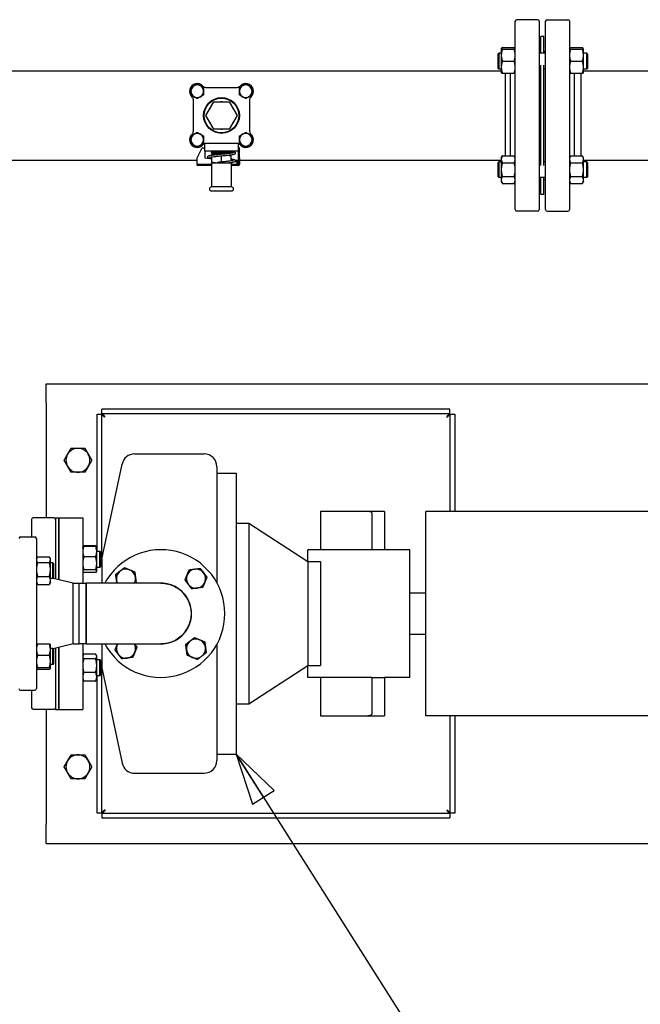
# Paper-space layout 'SHEET_1' of a CAD drawing. Header units: inches. Extents: x 4 to 540, y 12 to 340.
# Tile 84 of 116: x 276 to 300, y 225 to 263. Entities that reach past the tile are written whole.
import ezdxf

# ---------------------------------------------------------------- set-up
doc = ezdxf.new("R2010")
doc.units = ezdxf.units.IN
doc.header["$LTSCALE"] = 16
doc.header["$MEASUREMENT"] = 0
doc.layers.get('0').update_dxf_attribs({"lineweight": 25})
doc.layers.add('DIMEN', color=7, linetype='Continuous', lineweight=25)
doc.styles.get("Standard").update_dxf_attribs({"font": 'arial.ttf'})
doc.dimstyles.new('DEFAULT-ANSI$7', dxfattribs={"dimscale": 16, "dimtxt": 0.125, "dimasz": 0.125, "dimexe": 0.125, "dimexo": 0.0625, "dimgap": 0.031496, "dimtad": 0, "dimtih": 1, "dimtoh": 1, "dimrnd": 1e-08, "dimzin": 4, "dimdsep": 46, "dimtxsty": 'Standard', "dimblk": 'Filled-1', "dimcen": 0.09, "dimdle": 0.393701, "dimclrd": 256, "dimclre": 256, "dimclrt": 256, "dimadec": 0, "dimazin": 1, "dimtfac": 1.504, "dimtofl": 0, "dimtmove": 0, "dimatfit": 3, "dimldrblk": 'Filled-1', "dimfxl": 1, "dimtolj": 1, "dimtzin": 4, "dimlwd": 25, "dimlwe": 25, "dimarcsym": 0})

# ---------------------------------------------------------------- blocks, each defined once
blk = doc.blocks.new('Filled-1')
at = {"color": 0}
for p, q in [((0, 0), (-1, 0.25)), ((-1, 0.25), (-1, -0.25)), ((-1, 0), (0, 0)), ((-1, -0.25), (0, 0))]:
    blk.add_line(p, q, dxfattribs=at)
at = {"color": 0, "flags": 128}
blk.add_lwpolyline([(-1, -0.25), (0, 0), (-1, 0.25), (-1, -0.25)], dxfattribs=at)
at = {"color": 0}
blk.add_solid([(-1, -0.25), (0, 0), (-1, 0.25), (-1, -0.25)], dxfattribs=at)

psp = doc.layouts.new('SHEET_1')

# ---------------------------------------------------------------- linework, layer by layer
for p, q in [((295.099, 255.754), (295.099, 263.129)), ((295.974, 263.191), (295.162, 263.191)), ((296.037, 263.129), (296.037, 255.754)), ((296.287, 255.754), (296.287, 263.129)), ((296.349, 263.191), (297.162, 263.191)), ((297.224, 263.129), (297.224, 255.754)), ((296.099, 261.875), (296.099, 262.536)), ((296.224, 262.536), (296.099, 262.536)), ((296.224, 261.875), (296.224, 262.536)), ((294.427, 261.844), (294.459, 261.875)), ((294.427, 261.281), (294.427, 261.844)), ((294.459, 261.875), (294.459, 261.25)), ((294.552, 261.875), (294.459, 261.875)), ((294.552, 262.031), (294.594, 262.104)), ((294.552, 262.031), (294.552, 261.797)), ((294.552, 261.797), (294.552, 261.328)), ((294.594, 262.104), (295.057, 262.104)), ((294.594, 262.031), (295.057, 262.031)), ((295.099, 262.031), (295.057, 262.104)), ((296.099, 261.941), (296.037, 261.941)), ((296.287, 261.875), (296.037, 261.875)), ((296.224, 261.941), (296.287, 261.941)), ((297.224, 262.031), (297.266, 262.104)), ((297.266, 262.104), (297.729, 262.104)), ((297.266, 262.031), (297.729, 262.031)), ((297.771, 262.031), (297.729, 262.104)), ((297.771, 261.797), (297.771, 262.031)), ((297.896, 261.875), (297.771, 261.875)), ((297.771, 261.328), (297.771, 261.797)), ((297.896, 261.25), (297.896, 261.875)), ((297.927, 261.844), (297.896, 261.875)), ((297.927, 261.844), (297.927, 261.281)), ((294.594, 261.563), (295.057, 261.563)), ((296.099, 257.477), (296.099, 261.406)), ((296.224, 257.477), (296.224, 261.406)), ((297.266, 261.563), (297.729, 261.563)), ((275.358, 261.191), (294.552, 261.191)), ((294.427, 261.281), (294.459, 261.25)), ((294.552, 261.25), (294.459, 261.25)), ((294.552, 261.328), (294.552, 261.094)), ((294.594, 261.094), (295.057, 261.094)), ((294.724, 257.861), (294.724, 261.094)), ((294.912, 257.861), (294.912, 261.094)), ((296.099, 261.25), (296.037, 261.25)), ((296.287, 261.25), (296.224, 261.25)), ((297.266, 261.094), (297.729, 261.094)), ((297.412, 261.094), (297.412, 257.861)), ((297.662, 261.094), (297.662, 257.861)), ((297.771, 261.094), (297.771, 261.328)), ((297.896, 261.25), (297.771, 261.25)), ((297.771, 261.191), (303.224, 261.191)), ((297.927, 261.281), (297.896, 261.25)), ((282.861, 260.603), (282.889, 260.575)), ((284.309, 260.575), (284.337, 260.603)), ((282.985, 260.541), (284.214, 260.541)), ((282.465, 260.151), (282.437, 260.179)), ((282.499, 258.827), (282.499, 260.056)), ((282.987, 259.441), (283.293, 259.971)), ((283.293, 259.971), (283.905, 259.971)), ((283.905, 259.971), (284.211, 259.441)), ((284.699, 260.056), (284.699, 258.827)), ((284.761, 260.179), (284.734, 260.151)), ((283.293, 258.911), (282.987, 259.441)), ((284.211, 259.441), (283.905, 258.911)), ((283.905, 258.911), (283.293, 258.911)), ((282.942, 258.041), (282.942, 258.335)), ((284.214, 258.341), (282.985, 258.341)), ((284.256, 258.335), (284.256, 258.178)), ((282.642, 257.778), (282.842, 258.178)), ((282.842, 258.178), (282.942, 258.178)), ((284.256, 258.041), (282.942, 258.041)), ((282.942, 258.041), (282.942, 257.778)), ((283.209, 258.041), (283.209, 257.991)), ((283.989, 257.991), (283.209, 257.991)), ((283.209, 257.971), (283.209, 257.991)), ((283.989, 257.991), (283.209, 257.991)), ((283.969, 257.971), (283.209, 257.971)), ((283.319, 257.941), (283.209, 257.971)), ((283.319, 257.941), (283.209, 257.911)), ((283.209, 257.911), (283.396, 257.911)), ((283.209, 257.911), (283.209, 257.891)), ((283.209, 257.891), (283.226, 257.891)), ((283.224, 257.891), (283.224, 257.891)), ((283.319, 257.941), (283.703, 257.941)), ((283.703, 257.941), (283.319, 257.941)), ((283.972, 257.891), (283.989, 257.891)), ((283.974, 257.891), (283.974, 257.891)), ((283.989, 258.041), (283.989, 257.991)), ((283.989, 257.974), (283.989, 257.991)), ((283.989, 257.894), (283.989, 257.891)), ((284.256, 258.178), (284.256, 257.778)), ((284.306, 258.178), (284.256, 258.178)), ((284.306, 257.778), (284.306, 258.178)), ((263.859, 257.691), (282.642, 257.691)), ((282.642, 257.548), (282.642, 257.778)), ((282.642, 257.548), (282.642, 257.528)), ((282.642, 257.478), (282.642, 257.528)), ((283.199, 257.528), (282.642, 257.528)), ((282.942, 257.778), (283.142, 257.755)), ((283.199, 257.528), (283.209, 257.528)), ((283.199, 257.478), (283.199, 257.528)), ((283.209, 257.544), (283.209, 257.558)), ((283.209, 257.544), (283.209, 256.646)), ((283.224, 257.605), (283.224, 257.811)), ((283.224, 257.578), (283.229, 257.578)), ((283.224, 257.578), (283.224, 257.578)), ((283.969, 257.578), (283.229, 257.578)), ((283.599, 257.631), (283.599, 257.851)), ((283.969, 257.578), (283.974, 257.578)), ((283.974, 257.672), (283.974, 257.864)), ((283.974, 257.578), (283.974, 257.578)), ((283.989, 257.558), (283.989, 257.544)), ((283.989, 256.646), (283.989, 257.544)), ((283.989, 257.528), (283.999, 257.528)), ((284.306, 257.528), (283.999, 257.528)), ((283.999, 257.528), (283.999, 257.478)), ((284.132, 257.691), (284.256, 257.691)), ((284.132, 257.642), (284.206, 257.634)), ((284.206, 257.548), (284.206, 257.634)), ((284.206, 257.528), (284.206, 257.548)), ((284.256, 257.778), (284.306, 257.778)), ((284.256, 257.778), (284.256, 257.548)), ((284.306, 257.778), (284.306, 257.528)), ((284.306, 257.691), (294.552, 257.691)), ((294.427, 257.601), (294.459, 257.632)), ((294.427, 257.039), (294.427, 257.601)), ((294.459, 257.632), (294.459, 257.007)), ((294.552, 257.632), (294.459, 257.632)), ((294.552, 257.789), (294.594, 257.861)), ((294.552, 257.789), (294.552, 257.726)), ((294.552, 257.726), (294.552, 257.32)), ((294.594, 257.861), (295.057, 257.861)), ((294.594, 257.591), (295.057, 257.591)), ((295.099, 257.789), (295.057, 257.861)), ((296.099, 257.632), (296.037, 257.632)), ((296.287, 257.632), (296.224, 257.632)), ((297.224, 257.789), (297.266, 257.861)), ((297.266, 257.861), (297.729, 257.861)), ((297.266, 257.591), (297.729, 257.591)), ((297.771, 257.789), (297.729, 257.861)), ((297.771, 257.726), (297.771, 257.789)), ((297.771, 257.32), (297.771, 257.726)), ((297.771, 257.691), (303.224, 257.691)), ((297.896, 257.632), (297.771, 257.632)), ((297.896, 257.007), (297.896, 257.632)), ((297.927, 257.601), (297.896, 257.632)), ((297.927, 257.601), (297.927, 257.039)), ((283.199, 257.478), (282.642, 257.478)), ((283.209, 257.478), (283.199, 257.478)), ((283.999, 257.478), (283.989, 257.478)), ((284.256, 257.478), (283.999, 257.478)), ((294.552, 257.32), (294.552, 256.914)), ((297.771, 256.914), (297.771, 257.32)), ((294.427, 257.039), (294.459, 257.007)), ((294.552, 257.007), (294.459, 257.007)), ((294.552, 256.914), (294.552, 256.851)), ((294.552, 256.851), (294.594, 256.779)), ((294.594, 257.049), (295.057, 257.049)), ((294.594, 256.779), (295.057, 256.779)), ((295.099, 256.851), (295.057, 256.779)), ((296.287, 257.007), (296.037, 257.007)), ((296.099, 256.941), (296.037, 256.941)), ((296.099, 256.346), (296.099, 257.007)), ((296.224, 256.346), (296.224, 257.007)), ((296.224, 256.941), (296.287, 256.941)), ((297.224, 256.851), (297.266, 256.779)), ((297.266, 257.049), (297.729, 257.049)), ((297.266, 256.779), (297.729, 256.779)), ((297.771, 256.851), (297.729, 256.779)), ((297.896, 257.007), (297.771, 257.007)), ((297.771, 256.851), (297.771, 256.914)), ((297.927, 257.039), (297.896, 257.007)), ((283.989, 256.646), (283.209, 256.646)), ((283.209, 256.486), (283.989, 256.486)), ((296.224, 256.346), (296.099, 256.346)), ((295.974, 255.691), (295.162, 255.691)), ((296.349, 255.691), (297.162, 255.691)), ((276.729, 248.191), (276.729, 248.941)), ((276.729, 248.941), (309.542, 248.941)), ((276.729, 248.191), (276.729, 243.691)), ((292.541, 247.941), (278.918, 247.941)), ((278.918, 247.754), (278.918, 247.941)), ((292.541, 247.754), (292.541, 247.941)), ((278.729, 247.753), (278.917, 247.753)), ((278.729, 242.375), (278.729, 247.753)), ((278.917, 242.066), (278.917, 247.753)), ((292.541, 247.754), (278.918, 247.754)), ((292.542, 247.753), (292.729, 247.753)), ((292.542, 247.753), (292.542, 243.941)), ((292.729, 247.753), (292.729, 243.941)), ((280.195, 246.191), (282.917, 246.191)), ((278.917, 242.066), (279.705, 245.795)), ((283.417, 245.691), (283.417, 241.152)), ((283.417, 245.441), (284.167, 245.441)), ((284.167, 245.441), (284.167, 234.441)), ((276.167, 242.941), (276.167, 243.629)), ((277.042, 243.691), (276.229, 243.691)), ((277.104, 243.691), (277.104, 241.294)), ((277.104, 243.691), (277.229, 243.691)), ((277.229, 241.265), (277.229, 243.691)), ((277.229, 243.691), (278.167, 243.691)), ((277.229, 243.691), (277.229, 241.265)), ((278.167, 243.691), (278.167, 241.13)), ((289.229, 243.941), (287.479, 243.941)), ((287.479, 243.941), (287.479, 242.441)), ((289.979, 243.941), (289.229, 243.941)), ((289.479, 243.882), (289.479, 242.441)), ((289.979, 243.941), (289.979, 242.441)), ((291.604, 235.941), (291.604, 243.941)), ((301.604, 243.941), (291.604, 243.941)), ((284.167, 243.477), (284.667, 243.477)), ((284.667, 243.477), (284.667, 236.406)), ((284.667, 243.477), (286.979, 241.974)), ((275.729, 242.941), (276.292, 242.941)), ((276.354, 242.879), (276.354, 237.004)), ((278.167, 242.531), (278.171, 242.539)), ((278.171, 242.539), (278.184, 242.56)), ((278.672, 242.595), (278.209, 242.595)), ((278.672, 242.572), (278.209, 242.572)), ((278.709, 242.539), (278.697, 242.56)), ((278.714, 242.531), (278.709, 242.539)), ((278.714, 242.366), (278.714, 242.531)), ((276.354, 242.089), (276.381, 242.135)), ((276.396, 242.159), (276.859, 242.159)), ((276.901, 242.089), (276.875, 242.135)), ((276.901, 242.048), (276.901, 242.089)), ((278.672, 242.16), (278.209, 242.16)), ((278.839, 242.375), (278.714, 242.375)), ((278.714, 241.905), (278.714, 242.366)), ((278.839, 241.75), (278.839, 242.375)), ((278.87, 242.344), (278.839, 242.375)), ((278.87, 242.344), (278.87, 241.781)), ((286.979, 241.974), (286.979, 242.441)), ((289.479, 242.441), (286.979, 242.441)), ((289.979, 242.441), (289.479, 242.441)), ((290.979, 242.441), (289.979, 242.441)), ((290.979, 237.441), (290.979, 242.441)), ((276.396, 241.937), (276.859, 241.937)), ((276.901, 241.668), (276.901, 242.048)), ((276.995, 241.933), (276.901, 241.933)), ((276.995, 241.308), (276.995, 241.933)), ((277.026, 241.902), (276.995, 241.933)), ((277.026, 241.902), (277.026, 241.339)), ((278.714, 241.601), (278.714, 241.905)), ((278.839, 241.75), (278.714, 241.75)), ((278.87, 241.781), (278.839, 241.75)), ((278.87, 242.066), (278.917, 242.066)), ((278.917, 242.066), (278.917, 241.129)), ((286.979, 241.974), (286.979, 237.908)), ((286.979, 241.974), (287.479, 241.974)), ((287.479, 241.974), (287.479, 237.908)), ((276.396, 241.398), (276.859, 241.398)), ((276.901, 241.24), (276.901, 241.668)), ((277.026, 241.339), (276.995, 241.308)), ((277.792, 241.131), (277.005, 241.318)), ((278.167, 241.594), (278.171, 241.586)), ((278.672, 241.65), (278.209, 241.65)), ((278.672, 241.553), (278.209, 241.553)), ((278.714, 241.594), (278.709, 241.586)), ((278.714, 241.594), (278.714, 241.601)), ((276.354, 241.152), (276.381, 241.107)), ((276.396, 241.082), (276.859, 241.082)), ((276.901, 241.152), (276.875, 241.107)), ((276.995, 241.308), (276.901, 241.308)), ((276.901, 241.152), (276.901, 241.24)), ((277.792, 238.751), (277.792, 241.131)), ((277.792, 241.131), (278.033, 241.131)), ((278.033, 238.751), (278.033, 241.131)), ((278.033, 238.751), (278.033, 241.131)), ((278.033, 241.131), (278.3, 241.129)), ((281.229, 241.129), (278.3, 241.129)), ((290.979, 240.754), (291.604, 240.754)), ((290.979, 239.129), (291.604, 239.129)), ((276.354, 238.731), (276.356, 238.733)), ((276.396, 238.755), (276.859, 238.755)), ((276.901, 238.731), (276.9, 238.733)), ((276.901, 238.536), (276.901, 238.731)), ((277.792, 238.751), (277.005, 238.564)), ((277.229, 236.191), (277.229, 238.618)), ((277.229, 238.618), (277.229, 236.191)), ((277.792, 238.751), (278.033, 238.751)), ((278.3, 238.754), (278.033, 238.751)), ((278.167, 238.753), (278.167, 236.191)), ((278.3, 238.754), (281.229, 238.754)), ((278.917, 238.754), (278.917, 237.816)), ((283.417, 238.731), (283.417, 234.191)), ((276.396, 238.316), (276.859, 238.316)), ((276.995, 238.574), (276.901, 238.574)), ((276.901, 238.069), (276.901, 238.536)), ((276.995, 237.949), (276.995, 238.574)), ((277.026, 238.543), (276.995, 238.574)), ((277.026, 238.543), (277.026, 237.981)), ((277.104, 238.588), (277.104, 236.191)), ((278.167, 238.289), (278.184, 238.318)), ((278.672, 238.352), (278.209, 238.352)), ((278.714, 238.289), (278.697, 238.318)), ((278.714, 238.261), (278.714, 238.289)), ((278.714, 237.904), (278.714, 238.261)), ((276.901, 237.796), (276.901, 238.069)), ((276.995, 237.949), (276.901, 237.949)), ((277.026, 237.981), (276.995, 237.949)), ((278.672, 238.171), (278.209, 238.171)), ((278.839, 238.132), (278.714, 238.132)), ((278.714, 237.463), (278.714, 237.904)), ((278.839, 237.507), (278.839, 238.132)), ((278.87, 238.101), (278.839, 238.132)), ((278.87, 238.101), (278.87, 237.539)), ((284.667, 236.406), (286.979, 237.908)), ((286.979, 237.908), (287.479, 237.908)), ((286.979, 237.441), (286.979, 237.908)), ((276.354, 237.793), (276.356, 237.791)), ((276.396, 237.823), (276.859, 237.823)), ((276.396, 237.768), (276.859, 237.768)), ((276.901, 237.793), (276.9, 237.791)), ((276.901, 237.793), (276.901, 237.796)), ((278.672, 237.638), (278.209, 237.638)), ((278.839, 237.507), (278.714, 237.507)), ((278.714, 237.351), (278.714, 237.463)), ((278.729, 232.129), (278.729, 237.507)), ((278.87, 237.539), (278.839, 237.507)), ((278.87, 237.816), (278.917, 237.816)), ((278.917, 237.816), (279.705, 234.088)), ((278.917, 232.129), (278.917, 237.816)), ((278.167, 237.351), (278.184, 237.322)), ((278.672, 237.288), (278.209, 237.288)), ((278.714, 237.351), (278.697, 237.322)), ((289.479, 237.441), (286.979, 237.441)), ((287.479, 237.441), (287.479, 235.941)), ((289.479, 237.441), (289.479, 236.001)), ((289.479, 237.441), (289.979, 237.441)), ((289.979, 237.441), (289.979, 235.941)), ((290.979, 237.441), (289.979, 237.441)), ((275.729, 236.941), (276.292, 236.941)), ((276.167, 236.254), (276.167, 236.941)), ((284.167, 236.406), (284.667, 236.406)), ((277.042, 236.191), (276.229, 236.191)), ((276.729, 236.191), (276.729, 231.691)), ((277.104, 236.191), (277.229, 236.191)), ((277.229, 236.191), (278.167, 236.191)), ((287.479, 235.941), (289.229, 235.941)), ((289.229, 235.941), (289.979, 235.941)), ((301.604, 235.941), (291.604, 235.941)), ((292.542, 235.941), (292.542, 232.129)), ((292.729, 235.941), (292.729, 232.129)), ((283.417, 234.441), (284.167, 234.441)), ((280.195, 233.691), (282.917, 233.691)), ((278.917, 232.129), (278.729, 232.129)), ((278.918, 232.129), (278.918, 231.941)), ((278.918, 232.129), (292.541, 232.129)), ((292.541, 232.129), (292.541, 231.941)), ((292.729, 232.129), (292.542, 232.129)), ((276.729, 230.941), (276.729, 231.691)), ((278.918, 231.941), (292.541, 231.941)), ((276.729, 230.941), (324.729, 230.941))]:
    psp.add_line(p, q)
for radius in [0.7, 0.68]:
    psp.add_circle((283.599, 259.441), radius)
for centre, radius, start, end in [((295.162, 263.129), 0.0625, 90, 180), ((295.974, 263.129), 0.0625, 0, 90), ((296.349, 263.129), 0.0625, 90, 180), ((297.162, 263.129), 0.0625, 0, 90), ((282.649, 260.391), 0.3, 41.8103, 228.1897), ((282.649, 260.391), 0.25, 0, 180), ((282.985, 260.691), 0.15, 221.8103, 270), ((284.214, 260.691), 0.15, 270, 318.1897), ((284.549, 260.391), 0.25, 0, 180), ((284.549, 260.391), 0.3, 311.8103, 138.1897), ((282.649, 260.391), 0.25, 180, 0), ((284.549, 260.391), 0.25, 180, 0), ((282.349, 260.056), 0.15, 0, 48.1897), ((283.599, 259.441), 0.53, 87.7281, 92.2719), ((284.849, 260.056), 0.15, 131.8103, 180), ((283.599, 259.441), 0.53, 147.7281, 152.2719), ((283.599, 259.441), 0.53, 27.7281, 32.2719), ((283.599, 259.441), 0.53, 207.7281, 212.2719), ((283.599, 259.441), 0.53, 327.7281, 332.2719), ((282.649, 258.491), 0.3, 131.8103, 318.1897), ((282.649, 258.491), 0.25, 0, 180), ((282.349, 258.827), 0.15, 311.8103, 0), ((283.599, 259.441), 0.53, 267.7281, 272.2719), ((284.549, 258.491), 0.25, 0, 180), ((284.549, 258.491), 0.3, 221.8103, 48.1897), ((284.849, 258.827), 0.15, 180, 228.1897), ((282.649, 258.491), 0.25, 180, 0), ((282.985, 258.191), 0.15, 90, 138.1897), ((284.214, 258.191), 0.15, 41.8103, 90), ((284.549, 258.491), 0.25, 180, 0), ((283.229, 257.558), 0.02, 90, 180), ((283.969, 257.558), 0.02, 0, 90), ((284.236, 257.548), 0.02, 270, 0), ((284.256, 257.528), 0.05, 270, 0), ((283.209, 256.566), 0.08, 90, 270), ((283.989, 256.566), 0.08, 0, 90), ((283.989, 256.566), 0.08, 270, 0), ((295.162, 255.754), 0.0625, 180, 270), ((295.974, 255.754), 0.0625, 270, 0), ((296.349, 255.754), 0.0625, 180, 270), ((297.162, 255.754), 0.0625, 270, 0), ((277.979, 245.941), 0.469, 90, 150), ((277.979, 245.941), 0.469, 30, 90), ((277.979, 245.941), 0.469, 150, 210), ((277.979, 245.941), 0.469, 330, 30), ((280.195, 245.691), 0.5, 90, 168.0571), ((282.917, 245.691), 0.5, 0, 90), ((277.979, 245.941), 0.469, 210, 270), ((277.979, 245.941), 0.469, 270, 330), ((276.229, 243.629), 0.0625, 90, 180), ((277.042, 243.629), 0.0625, 0, 90), ((275.729, 242.879), 0.0625, 90, 180), ((276.292, 242.879), 0.0625, 0, 90), ((281.229, 239.941), 2.5, 208.3594, 151.6406), ((279.859, 241.311), 0.375, 127.5135, 187.5135), ((279.859, 241.311), 0.375, 67.5135, 127.5135), ((279.859, 241.311), 0.375, 7.5135, 67.5135), ((279.859, 241.311), 0.375, 330.8749, 7.5135), ((282.599, 241.311), 0.375, 157.5135, 217.5135), ((282.599, 241.311), 0.375, 97.5135, 157.5135), ((282.599, 241.311), 0.375, 37.5135, 97.5135), ((282.599, 241.311), 0.375, 337.5135, 37.5135), ((279.859, 241.311), 0.375, 187.5135, 209.1251), ((281.229, 239.941), 1.19, 266.2854, 93.7146), ((282.599, 241.311), 0.375, 217.5135, 277.5135), ((282.599, 241.311), 0.375, 277.5135, 337.5135), ((279.859, 238.571), 0.375, 157.5135, 217.5135), ((279.859, 238.571), 0.375, 150.8749, 157.5135), ((279.859, 238.571), 0.375, 337.5135, 29.1251), ((282.599, 238.571), 0.375, 127.5135, 187.5135), ((282.599, 238.571), 0.375, 67.5135, 127.5135), ((282.599, 238.571), 0.375, 7.5135, 67.5135), ((282.599, 238.571), 0.375, 307.5135, 7.5135), ((279.859, 238.571), 0.375, 217.5135, 277.5135), ((279.859, 238.571), 0.375, 277.5135, 337.5135), ((282.599, 238.571), 0.375, 187.5135, 247.5135), ((282.599, 238.571), 0.375, 247.5135, 307.5135), ((275.729, 237.004), 0.0625, 180, 270), ((276.292, 237.004), 0.0625, 270, 0), ((276.229, 236.254), 0.0625, 180, 270), ((277.042, 236.254), 0.0625, 270, 0), ((277.979, 233.941), 0.469, 90, 150), ((277.979, 233.941), 0.469, 30, 90), ((277.979, 233.941), 0.469, 150, 210), ((277.979, 233.941), 0.469, 330, 30), ((280.195, 234.191), 0.5, 191.9429, 270), ((282.917, 234.191), 0.5, 270, 0), ((277.979, 233.941), 0.469, 210, 270), ((277.979, 233.941), 0.469, 270, 330)]:
    psp.add_arc(centre, radius, start, end)
for centre, major_axis, ratio, start_param, end_param in [((283.465, 257.578), (0, 0.04), 0.26892, 0.026492, 1.570796), ((289.229, 243.882), (-0.25, 0), 0.237624, 3.141593, 4.712389), ((289.229, 236.001), (0.25, 0), 0.237624, 4.712389, 6.283185)]:
    psp.add_ellipse(centre, major_axis=major_axis, ratio=ratio, start_param=start_param, end_param=end_param)
for points, weights in [([(294.552, 262.031), (294.552, 262.031), (294.594, 262.031)], [1, 1.0930923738, 1.10906450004]), ([(294.594, 262.031), (294.552, 261.906), (294.552, 261.797)], [1.10906450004, 1.0930923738, 1]), ([(294.552, 261.797), (294.552, 261.688), (294.594, 261.563)], [1, 1.0930923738, 1.10906450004]), ([(294.594, 262.104), (294.572, 262.066), (294.562, 262.031)], [1.10906450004, 1.10058521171, 1.07037081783]), ([(295.09, 262.031), (295.08, 262.066), (295.057, 262.104)], [1.07037081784, 1.10058521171, 1.10906450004]), ([(295.057, 262.031), (295.099, 262.031), (295.099, 262.031)], [1.10906450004, 1.0930923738, 1]), ([(295.099, 261.797), (295.099, 261.906), (295.057, 262.031)], [1, 1.0930923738, 1.10906450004]), ([(295.057, 261.563), (295.099, 261.688), (295.099, 261.797)], [1.10906450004, 1.0930923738, 1]), ([(297.224, 262.031), (297.224, 262.031), (297.266, 262.031)], [1, 1.0930923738, 1.10906450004]), ([(297.266, 262.031), (297.224, 261.906), (297.224, 261.797)], [1.10906450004, 1.0930923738, 1]), ([(297.224, 261.797), (297.224, 261.688), (297.266, 261.563)], [1, 1.0930923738, 1.10906450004]), ([(297.266, 262.104), (297.244, 262.066), (297.234, 262.031)], [1.10906450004, 1.10058521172, 1.07037081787]), ([(297.762, 262.031), (297.751, 262.066), (297.729, 262.104)], [1.07037081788, 1.10058521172, 1.10906450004]), ([(297.729, 262.031), (297.771, 262.031), (297.771, 262.031)], [1.10906450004, 1.0930923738, 1]), ([(297.771, 261.797), (297.771, 261.906), (297.729, 262.031)], [1, 1.0930923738, 1.10906450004]), ([(297.729, 261.563), (297.771, 261.688), (297.771, 261.797)], [1.10906450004, 1.0930923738, 1]), ([(294.594, 261.563), (294.552, 261.437), (294.552, 261.328)], [1.10906450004, 1.0930923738, 1]), ([(295.099, 261.328), (295.099, 261.437), (295.057, 261.563)], [1, 1.0930923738, 1.10906450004]), ([(297.266, 261.563), (297.224, 261.437), (297.224, 261.328)], [1.10906450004, 1.0930923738, 1]), ([(297.771, 261.328), (297.771, 261.437), (297.729, 261.563)], [1, 1.0930923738, 1.10906450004]), ([(294.552, 261.328), (294.552, 261.219), (294.594, 261.094)], [1, 1.0930923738, 1.10906450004]), ([(294.594, 261.094), (294.552, 261.094), (294.552, 261.094)], [1.10906450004, 1.0930923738, 1]), ([(295.057, 261.094), (295.099, 261.219), (295.099, 261.328)], [1.10906450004, 1.0930923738, 1]), ([(295.099, 261.094), (295.099, 261.094), (295.057, 261.094)], [1, 1.0930923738, 1.10906450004]), ([(297.224, 261.328), (297.224, 261.219), (297.266, 261.094)], [1, 1.0930923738, 1.10906450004]), ([(297.266, 261.094), (297.224, 261.094), (297.224, 261.094)], [1.10906450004, 1.0930923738, 1]), ([(297.729, 261.094), (297.771, 261.219), (297.771, 261.328)], [1.10906450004, 1.0930923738, 1]), ([(297.771, 261.094), (297.771, 261.094), (297.729, 261.094)], [1, 1.0930923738, 1.10906450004]), ([(282.399, 260.536), (282.524, 260.608), (282.649, 260.68)], [1, 1.15455095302, 1]), ([(282.649, 260.68), (282.774, 260.608), (282.899, 260.536)], [1, 1.15455095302, 1]), ([(284.299, 260.536), (284.424, 260.608), (284.549, 260.68)], [1, 1.15455095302, 1]), ([(284.549, 260.68), (284.674, 260.608), (284.799, 260.536)], [1, 1.15455095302, 1]), ([(282.399, 260.391), (282.399, 260.458), (282.399, 260.536)], [1, 1.03802697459, 1]), ([(282.399, 260.247), (282.399, 260.324), (282.399, 260.391)], [1, 1.03802697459, 1]), ([(282.649, 260.103), (282.524, 260.175), (282.399, 260.247)], [1, 1.15455095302, 1]), ([(282.899, 260.247), (282.774, 260.175), (282.649, 260.103)], [1, 1.15455095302, 1]), ([(282.899, 260.536), (282.899, 260.458), (282.899, 260.391)], [1, 1.03802697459, 1]), ([(282.899, 260.391), (282.899, 260.324), (282.899, 260.247)], [1, 1.03802697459, 1]), ([(284.299, 260.391), (284.299, 260.458), (284.299, 260.536)], [1, 1.03802697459, 1]), ([(284.299, 260.247), (284.299, 260.324), (284.299, 260.391)], [1, 1.03802697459, 1]), ([(284.549, 260.103), (284.424, 260.175), (284.299, 260.247)], [1, 1.15455095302, 1]), ([(284.799, 260.247), (284.674, 260.175), (284.549, 260.103)], [1, 1.15455095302, 1]), ([(284.799, 260.536), (284.799, 260.458), (284.799, 260.391)], [1, 1.03802697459, 1]), ([(284.799, 260.391), (284.799, 260.324), (284.799, 260.247)], [1, 1.03802697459, 1]), ([(282.399, 258.636), (282.524, 258.708), (282.649, 258.78)], [1, 1.15455095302, 1]), ([(282.649, 258.78), (282.774, 258.708), (282.899, 258.636)], [1, 1.15455095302, 1]), ([(284.299, 258.636), (284.424, 258.708), (284.549, 258.78)], [1, 1.15455095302, 1]), ([(284.549, 258.78), (284.674, 258.708), (284.799, 258.636)], [1, 1.15455095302, 1]), ([(282.399, 258.491), (282.399, 258.558), (282.399, 258.636)], [1, 1.03802697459, 1]), ([(282.399, 258.347), (282.399, 258.424), (282.399, 258.491)], [1, 1.03802697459, 1]), ([(282.649, 258.203), (282.524, 258.275), (282.399, 258.347)], [1, 1.15455095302, 1]), ([(282.899, 258.347), (282.774, 258.275), (282.649, 258.203)], [1, 1.15455095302, 1]), ([(282.899, 258.636), (282.899, 258.558), (282.899, 258.491)], [1, 1.03802697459, 1]), ([(282.899, 258.491), (282.899, 258.424), (282.899, 258.347)], [1, 1.03802697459, 1]), ([(284.299, 258.491), (284.299, 258.558), (284.299, 258.636)], [1, 1.03802697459, 1]), ([(284.299, 258.347), (284.299, 258.424), (284.299, 258.491)], [1, 1.03802697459, 1]), ([(284.549, 258.203), (284.424, 258.275), (284.299, 258.347)], [1, 1.15455095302, 1]), ([(284.799, 258.347), (284.674, 258.275), (284.549, 258.203)], [1, 1.15455095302, 1]), ([(284.799, 258.636), (284.799, 258.558), (284.799, 258.491)], [1, 1.03802697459, 1]), ([(284.799, 258.491), (284.799, 258.424), (284.799, 258.347)], [1, 1.03802697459, 1]), ([(283.224, 257.891), (283.224, 257.891), (283.224, 257.891)], [1.07735026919, 1.07735026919, 1.07660535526]), ([(283.974, 257.864), (283.974, 257.891), (283.974, 257.891)], [1, 1.07735026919, 1.07735026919]), ([(283.454, 257.58), (283.347, 257.572), (283.224, 257.605)], [1.07281316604, 1.09608382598, 1]), ([(283.224, 257.605), (283.224, 257.578), (283.224, 257.578)], [1, 1.07735026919, 1.07735026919]), ([(283.896, 257.882), (283.934, 257.875), (283.974, 257.864)], [1.04836025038, 1.02999643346, 1]), ([(283.974, 257.578), (283.974, 257.578), (283.974, 257.592)], [1.07735026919, 1.07735026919, 1.0380667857]), ([(294.594, 257.861), (294.552, 257.789), (294.552, 257.726)], [1.10906450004, 1.0930923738, 1]), ([(294.552, 257.726), (294.552, 257.663), (294.594, 257.591)], [1, 1.0930923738, 1.10906450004]), ([(294.594, 257.591), (294.552, 257.446), (294.552, 257.32)], [1.10906450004, 1.0930923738, 1]), ([(295.099, 257.726), (295.099, 257.789), (295.057, 257.861)], [1, 1.0930923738, 1.10906450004]), ([(295.057, 257.591), (295.099, 257.663), (295.099, 257.726)], [1.10906450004, 1.0930923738, 1]), ([(295.099, 257.32), (295.099, 257.446), (295.057, 257.591)], [1, 1.0930923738, 1.10906450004]), ([(297.266, 257.861), (297.224, 257.789), (297.224, 257.726)], [1.10906450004, 1.0930923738, 1]), ([(297.224, 257.726), (297.224, 257.663), (297.266, 257.591)], [1, 1.0930923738, 1.10906450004]), ([(297.266, 257.591), (297.224, 257.446), (297.224, 257.32)], [1.10906450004, 1.0930923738, 1]), ([(297.771, 257.726), (297.771, 257.789), (297.729, 257.861)], [1, 1.0930923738, 1.10906450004]), ([(297.729, 257.591), (297.771, 257.663), (297.771, 257.726)], [1.10906450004, 1.0930923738, 1]), ([(297.771, 257.32), (297.771, 257.446), (297.729, 257.591)], [1, 1.0930923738, 1.10906450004]), ([(294.552, 257.32), (294.552, 257.194), (294.594, 257.049)], [1, 1.0930923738, 1.10906450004]), ([(295.057, 257.049), (295.099, 257.194), (295.099, 257.32)], [1.10906450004, 1.0930923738, 1]), ([(297.224, 257.32), (297.224, 257.194), (297.266, 257.049)], [1, 1.0930923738, 1.10906450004]), ([(297.729, 257.049), (297.771, 257.194), (297.771, 257.32)], [1.10906450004, 1.0930923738, 1]), ([(294.594, 257.049), (294.552, 256.977), (294.552, 256.914)], [1.10906450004, 1.0930923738, 1]), ([(294.552, 256.914), (294.552, 256.851), (294.594, 256.779)], [1, 1.0930923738, 1.10906450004]), ([(295.099, 256.914), (295.099, 256.977), (295.057, 257.049)], [1, 1.0930923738, 1.10906450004]), ([(295.057, 256.779), (295.099, 256.851), (295.099, 256.914)], [1.10906450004, 1.0930923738, 1]), ([(297.266, 257.049), (297.224, 256.977), (297.224, 256.914)], [1.10906450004, 1.0930923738, 1]), ([(297.224, 256.914), (297.224, 256.851), (297.266, 256.779)], [1, 1.0930923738, 1.10906450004]), ([(297.771, 256.914), (297.771, 256.977), (297.729, 257.049)], [1, 1.0930923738, 1.10906450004]), ([(297.729, 256.779), (297.771, 256.851), (297.771, 256.914)], [1.10906450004, 1.0930923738, 1]), ([(277.573, 246.176), (277.636, 246.285), (277.709, 246.41)], [1, 1.0379548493, 1]), ([(277.709, 246.41), (277.854, 246.41), (277.979, 246.41)], [1, 1.0379548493, 1]), ([(277.979, 246.41), (278.105, 246.41), (278.25, 246.41)], [1, 1.0379548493, 1]), ([(278.25, 246.41), (278.323, 246.285), (278.386, 246.176)], [1, 1.0379548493, 1]), ([(277.438, 245.941), (277.51, 246.067), (277.573, 246.176)], [1, 1.0379548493, 1]), ([(277.573, 245.707), (277.51, 245.816), (277.438, 245.941)], [1, 1.0379548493, 1]), ([(278.386, 246.176), (278.448, 246.067), (278.521, 245.941)], [1, 1.0379548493, 1]), ([(278.521, 245.941), (278.448, 245.816), (278.386, 245.707)], [1, 1.0379548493, 1]), ([(277.709, 245.472), (277.636, 245.598), (277.573, 245.707)], [1, 1.0379548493, 1]), ([(278.386, 245.707), (278.323, 245.598), (278.25, 245.472)], [1, 1.0379548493, 1]), ([(277.979, 245.472), (277.854, 245.472), (277.709, 245.472)], [1, 1.0379548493, 1]), ([(278.25, 245.472), (278.105, 245.472), (277.979, 245.472)], [1, 1.0379548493, 1]), ([(278.209, 242.572), (278.167, 242.462), (278.167, 242.366)], [1.10906450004, 1.0930923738, 1]), ([(278.171, 242.539), (278.18, 242.555), (278.209, 242.572)], [1.05152153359, 1.09818473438, 1.10906450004]), ([(278.209, 242.595), (278.187, 242.569), (278.176, 242.546)], [1.10906450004, 1.10058521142, 1.07037081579]), ([(278.704, 242.546), (278.694, 242.569), (278.672, 242.595)], [1.07037081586, 1.10058521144, 1.10906450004]), ([(278.672, 242.572), (278.7, 242.555), (278.709, 242.539)], [1.10906450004, 1.09818473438, 1.0515215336]), ([(278.714, 242.366), (278.714, 242.462), (278.672, 242.572)], [1, 1.0930923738, 1.10906450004]), ([(276.396, 242.159), (276.354, 242.1), (276.354, 242.048)], [1.10906450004, 1.0930923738, 1]), ([(276.901, 242.048), (276.901, 242.1), (276.859, 242.159)], [1, 1.0930923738, 1.10906450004]), ([(278.167, 242.366), (278.167, 242.27), (278.209, 242.16)], [1, 1.0930923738, 1.10906450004]), ([(278.209, 242.16), (278.167, 242.023), (278.167, 241.905)], [1.10906450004, 1.0930923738, 1]), ([(278.672, 242.16), (278.714, 242.27), (278.714, 242.366)], [1.10906450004, 1.0930923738, 1]), ([(278.714, 241.905), (278.714, 242.023), (278.672, 242.16)], [1, 1.0930923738, 1.10906450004]), ([(276.354, 242.048), (276.354, 241.996), (276.396, 241.937)], [1, 1.0930923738, 1.10906450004]), ([(276.396, 241.937), (276.354, 241.793), (276.354, 241.668)], [1.10906450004, 1.0930923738, 1]), ([(276.859, 241.937), (276.901, 241.996), (276.901, 242.048)], [1.10906450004, 1.0930923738, 1]), ([(276.901, 241.668), (276.901, 241.793), (276.859, 241.937)], [1, 1.0930923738, 1.10906450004]), ([(278.167, 241.905), (278.167, 241.787), (278.209, 241.65)], [1, 1.0930923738, 1.10906450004]), ([(278.672, 241.65), (278.714, 241.787), (278.714, 241.905)], [1.10906450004, 1.0930923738, 1]), ([(279.631, 241.609), (279.711, 241.67), (279.803, 241.741)], [1, 1.0379548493, 1]), ([(279.803, 241.741), (279.91, 241.696), (280.003, 241.658)], [1, 1.0379548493, 1]), ([(282.55, 241.683), (282.65, 241.696), (282.765, 241.711)], [1, 1.0379548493, 1]), ([(282.765, 241.711), (282.836, 241.619), (282.897, 241.54)], [1, 1.0379548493, 1]), ([(276.354, 241.668), (276.354, 241.543), (276.396, 241.398)], [1, 1.0930923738, 1.10906450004]), ([(276.396, 241.398), (276.354, 241.314), (276.354, 241.24)], [1.10906450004, 1.0930923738, 1]), ([(276.859, 241.398), (276.901, 241.543), (276.901, 241.668)], [1.10906450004, 1.0930923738, 1]), ([(276.901, 241.24), (276.901, 241.314), (276.859, 241.398)], [1, 1.0930923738, 1.10906450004]), ([(278.209, 241.65), (278.167, 241.624), (278.167, 241.601)], [1.10906450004, 1.0930923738, 1]), ([(278.167, 241.601), (278.167, 241.579), (278.209, 241.553)], [1, 1.0930923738, 1.10906450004]), ([(278.714, 241.601), (278.714, 241.624), (278.672, 241.65)], [1, 1.0930923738, 1.10906450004]), ([(278.672, 241.553), (278.714, 241.579), (278.714, 241.601)], [1.10906450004, 1.0930923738, 1]), ([(279.459, 241.477), (279.551, 241.548), (279.631, 241.609)], [1, 1.0379548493, 1]), ([(279.488, 241.262), (279.474, 241.362), (279.459, 241.477)], [1, 1.0379548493, 1]), ([(280.003, 241.658), (280.096, 241.619), (280.203, 241.575)], [1, 1.0379548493, 1]), ([(280.203, 241.575), (280.218, 241.46), (280.231, 241.36)], [1, 1.0379548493, 1]), ([(280.231, 241.36), (280.244, 241.261), (280.259, 241.146)], [1, 1.0379548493, 1]), ([(282.17, 241.255), (282.214, 241.362), (282.253, 241.455)], [1, 1.0379548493, 1]), ([(282.253, 241.455), (282.291, 241.548), (282.336, 241.655)], [1, 1.0379548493, 1]), ([(282.336, 241.655), (282.451, 241.67), (282.55, 241.683)], [1, 1.0379548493, 1]), ([(282.897, 241.54), (282.958, 241.46), (283.029, 241.368)], [1, 1.0379548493, 1]), ([(283.029, 241.368), (282.984, 241.261), (282.946, 241.168)], [1, 1.0379548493, 1]), ([(276.354, 241.24), (276.354, 241.167), (276.396, 241.082)], [1, 1.0930923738, 1.10906450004]), ([(276.396, 241.082), (276.387, 241.095), (276.381, 241.107)], [1.10906450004, 1.10566372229, 1.09876671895]), ([(276.859, 241.082), (276.901, 241.167), (276.901, 241.24)], [1.10906450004, 1.0930923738, 1]), ([(276.875, 241.107), (276.868, 241.095), (276.859, 241.082)], [1.09876671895, 1.10566372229, 1.10906450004]), ([(279.505, 241.129), (279.496, 241.198), (279.488, 241.262)], [1.01746503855, 1.02433477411, 1]), ([(280.259, 241.146), (280.248, 241.137), (280.237, 241.129)], [1, 1.00446269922, 1.00787595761]), ([(282.302, 241.083), (282.241, 241.163), (282.17, 241.255)], [1, 1.0379548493, 1]), ([(282.434, 240.911), (282.363, 241.003), (282.302, 241.083)], [1, 1.0379548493, 1]), ([(282.648, 240.94), (282.549, 240.926), (282.434, 240.911)], [1, 1.0379548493, 1]), ([(282.863, 240.968), (282.748, 240.953), (282.648, 240.94)], [1, 1.0379548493, 1]), ([(282.946, 241.168), (282.907, 241.075), (282.863, 240.968)], [1, 1.0379548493, 1]), ([(282.371, 238.869), (282.451, 238.93), (282.543, 239.001)], [1, 1.0379548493, 1]), ([(282.543, 239.001), (282.65, 238.956), (282.743, 238.918)], [1, 1.0379548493, 1]), ([(276.396, 238.755), (276.354, 238.638), (276.354, 238.536)], [1.10906450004, 1.0930923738, 1]), ([(276.356, 238.733), (276.362, 238.743), (276.396, 238.755)], [1.03012463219, 1.09587787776, 1.10906450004]), ([(276.859, 238.755), (276.894, 238.743), (276.9, 238.733)], [1.10906450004, 1.09587787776, 1.0301246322]), ([(276.901, 238.536), (276.901, 238.638), (276.859, 238.755)], [1, 1.0930923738, 1.10906450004]), ([(279.43, 238.515), (279.474, 238.622), (279.513, 238.715)], [1, 1.0379548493, 1]), ([(279.513, 238.715), (279.521, 238.734), (279.529, 238.754)], [1, 1.00773408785, 1.01231621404]), ([(280.192, 238.754), (280.237, 238.695), (280.289, 238.628)], [1.01524696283, 1.02739137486, 1]), ([(280.289, 238.628), (280.244, 238.521), (280.206, 238.428)], [1, 1.0379548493, 1]), ([(282.199, 238.737), (282.291, 238.808), (282.371, 238.869)], [1, 1.0379548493, 1]), ([(282.228, 238.522), (282.214, 238.622), (282.199, 238.737)], [1, 1.0379548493, 1]), ([(282.743, 238.918), (282.836, 238.879), (282.943, 238.835)], [1, 1.0379548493, 1]), ([(282.943, 238.835), (282.958, 238.72), (282.971, 238.62)], [1, 1.0379548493, 1]), ([(282.971, 238.62), (282.984, 238.521), (282.999, 238.406)], [1, 1.0379548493, 1]), ([(276.354, 238.536), (276.354, 238.434), (276.396, 238.316)], [1, 1.0930923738, 1.10906450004]), ([(276.396, 238.316), (276.354, 238.184), (276.354, 238.069)], [1.10906450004, 1.0930923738, 1]), ([(276.859, 238.316), (276.901, 238.434), (276.901, 238.536)], [1.10906450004, 1.0930923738, 1]), ([(276.901, 238.069), (276.901, 238.184), (276.859, 238.316)], [1, 1.0930923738, 1.10906450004]), ([(278.209, 238.352), (278.167, 238.304), (278.167, 238.261)], [1.10906450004, 1.0930923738, 1]), ([(278.167, 238.261), (278.167, 238.219), (278.209, 238.171)], [1, 1.0930923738, 1.10906450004]), ([(278.714, 238.261), (278.714, 238.304), (278.672, 238.352)], [1, 1.0930923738, 1.10906450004]), ([(278.672, 238.171), (278.714, 238.219), (278.714, 238.261)], [1.10906450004, 1.0930923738, 1]), ([(279.562, 238.343), (279.501, 238.423), (279.43, 238.515)], [1, 1.0379548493, 1]), ([(279.694, 238.171), (279.623, 238.263), (279.562, 238.343)], [1, 1.0379548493, 1]), ([(280.206, 238.428), (280.167, 238.335), (280.123, 238.228)], [1, 1.0379548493, 1]), ([(282.256, 238.308), (282.241, 238.423), (282.228, 238.522)], [1, 1.0379548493, 1]), ([(282.456, 238.225), (282.363, 238.263), (282.256, 238.308)], [1, 1.0379548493, 1]), ([(282.828, 238.274), (282.748, 238.213), (282.656, 238.142)], [1, 1.0379548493, 1]), ([(282.999, 238.406), (282.907, 238.335), (282.828, 238.274)], [1, 1.0379548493, 1]), ([(276.354, 238.069), (276.354, 237.955), (276.396, 237.823)], [1, 1.0930923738, 1.10906450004]), ([(276.859, 237.823), (276.901, 237.955), (276.901, 238.069)], [1.10906450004, 1.0930923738, 1]), ([(278.209, 238.171), (278.167, 238.028), (278.167, 237.904)], [1.10906450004, 1.0930923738, 1]), ([(278.167, 237.904), (278.167, 237.781), (278.209, 237.638)], [1, 1.0930923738, 1.10906450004]), ([(278.714, 237.904), (278.714, 238.028), (278.672, 238.171)], [1, 1.0930923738, 1.10906450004]), ([(278.672, 237.638), (278.714, 237.781), (278.714, 237.904)], [1.10906450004, 1.0930923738, 1]), ([(279.908, 238.199), (279.809, 238.186), (279.694, 238.171)], [1, 1.0379548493, 1]), ([(280.123, 238.228), (280.008, 238.213), (279.908, 238.199)], [1, 1.0379548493, 1]), ([(282.656, 238.142), (282.549, 238.186), (282.456, 238.225)], [1, 1.0379548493, 1]), ([(276.396, 237.823), (276.354, 237.808), (276.354, 237.796)], [1.10906450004, 1.0930923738, 1]), ([(276.354, 237.796), (276.354, 237.783), (276.396, 237.768)], [1, 1.0930923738, 1.10906450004]), ([(276.901, 237.796), (276.901, 237.808), (276.859, 237.823)], [1, 1.0930923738, 1.10906450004]), ([(276.859, 237.768), (276.901, 237.783), (276.901, 237.796)], [1.10906450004, 1.0930923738, 1]), ([(278.209, 237.638), (278.167, 237.544), (278.167, 237.463)], [1.10906450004, 1.0930923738, 1]), ([(278.167, 237.463), (278.167, 237.381), (278.209, 237.288)], [1, 1.0930923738, 1.10906450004]), ([(278.714, 237.463), (278.714, 237.544), (278.672, 237.638)], [1, 1.0930923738, 1.10906450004]), ([(278.672, 237.288), (278.714, 237.381), (278.714, 237.463)], [1.10906450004, 1.0930923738, 1]), ([(278.209, 237.288), (278.193, 237.306), (278.184, 237.322)], [1.10906450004, 1.10307861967, 1.08626097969]), ([(278.697, 237.322), (278.687, 237.306), (278.672, 237.288)], [1.0862609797, 1.10307861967, 1.10906450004]), ([(277.573, 234.176), (277.636, 234.285), (277.709, 234.41)], [1, 1.0379548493, 1]), ([(277.709, 234.41), (277.854, 234.41), (277.979, 234.41)], [1, 1.0379548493, 1]), ([(277.979, 234.41), (278.105, 234.41), (278.25, 234.41)], [1, 1.0379548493, 1]), ([(278.25, 234.41), (278.323, 234.285), (278.386, 234.176)], [1, 1.0379548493, 1]), ([(277.438, 233.941), (277.51, 234.067), (277.573, 234.176)], [1, 1.0379548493, 1]), ([(278.386, 234.176), (278.448, 234.067), (278.521, 233.941)], [1, 1.0379548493, 1]), ([(277.573, 233.707), (277.51, 233.816), (277.438, 233.941)], [1, 1.0379548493, 1]), ([(277.709, 233.472), (277.636, 233.598), (277.573, 233.707)], [1, 1.0379548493, 1]), ([(278.386, 233.707), (278.323, 233.598), (278.25, 233.472)], [1, 1.0379548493, 1]), ([(278.521, 233.941), (278.448, 233.816), (278.386, 233.707)], [1, 1.0379548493, 1]), ([(277.979, 233.472), (277.854, 233.472), (277.709, 233.472)], [1, 1.0379548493, 1]), ([(278.25, 233.472), (278.105, 233.472), (277.979, 233.472)], [1, 1.0379548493, 1])]:
    psp.add_rational_spline(points, weights, degree=2)
for points, knots in [([(283.224, 257.742), (283.21, 257.744), (283.196, 257.746), (283.151, 257.753), (283.126, 257.758), (283.095, 257.769), (283.085, 257.772), (283.071, 257.786), (283.068, 257.789), (283.064, 257.797), (283.062, 257.801), (283.059, 257.812), (283.059, 257.82), (283.062, 257.833), (283.065, 257.839), (283.072, 257.848), (283.075, 257.851), (283.084, 257.858), (283.09, 257.861), (283.109, 257.869), (283.124, 257.873), (283.162, 257.881), (283.183, 257.885), (283.244, 257.894), (283.291, 257.9), (283.389, 257.911), (283.442, 257.916), (283.548, 257.926), (283.603, 257.932), (283.71, 257.942), (283.763, 257.947), (283.859, 257.957), (283.903, 257.962), (283.978, 257.972), (284.01, 257.977), (284.044, 257.984), (284.053, 257.986), (284.066, 257.99), (284.071, 257.992), (284.072, 257.993), (284.072, 257.993), (284.072, 257.993)], [5.394129, 5.394129, 5.394129, 5.394129, 5.554938, 5.554938, 5.979606, 5.979606, 6.228962, 6.228962, 6.294844, 6.294844, 6.346224, 6.346224, 6.428413, 6.428413, 6.501477, 6.501477, 6.583151, 6.583151, 6.705996, 6.705996, 7.029871, 7.029871, 7.314287, 7.314287, 7.766359, 7.766359, 8.186329, 8.186329, 8.599003, 8.599003, 9.008156, 9.008156, 9.413381, 9.413381, 9.812333, 9.812333, 10.000967, 10.000967, 10.168646, 10.168646, 10.205216, 10.205216, 10.205216, 10.205216]), ([(283.989, 258.039), (284.02, 258.034), (284.046, 258.03), (284.08, 258.022), (284.09, 258.019), (284.107, 258.012), (284.113, 258.009), (284.123, 258.001), (284.127, 257.997), (284.134, 257.988), (284.136, 257.984), (284.14, 257.972), (284.14, 257.964), (284.137, 257.951), (284.134, 257.945), (284.128, 257.936), (284.124, 257.932), (284.115, 257.925), (284.11, 257.922), (284.092, 257.914), (284.078, 257.91), (284.044, 257.903), (284.023, 257.899), (283.963, 257.89), (283.917, 257.884), (283.819, 257.873), (283.767, 257.867), (283.676, 257.859), (283.637, 257.855), (283.545, 257.846), (283.491, 257.841), (283.39, 257.831), (283.342, 257.826), (283.258, 257.816), (283.221, 257.81), (283.164, 257.801), (283.143, 257.796), (283.129, 257.791), (283.126, 257.79), (283.126, 257.79)], [0.064585, 0.064585, 0.064585, 0.064585, 0.430014, 0.430014, 0.653106, 0.653106, 0.803907, 0.803907, 0.892217, 0.892217, 0.954048, 0.954048, 1.037952, 1.037952, 1.110802, 1.110802, 1.191411, 1.191411, 1.309017, 1.309017, 1.610745, 1.610745, 1.896546, 1.896546, 2.354278, 2.354278, 2.775146, 2.775146, 3.066475, 3.066475, 3.479858, 3.479858, 3.885892, 3.885892, 4.28781, 4.28781, 4.680784, 4.680784, 4.817833, 4.817833, 4.817833, 4.817833]), ([(283.465, 257.618), (283.517, 257.623), (283.573, 257.629), (283.681, 257.639), (283.734, 257.644), (283.833, 257.654), (283.879, 257.66), (283.959, 257.67), (283.993, 257.675), (284.032, 257.682), (284.043, 257.684), (284.059, 257.688), (284.066, 257.69), (284.071, 257.692), (284.072, 257.693), (284.072, 257.693)], [0, 0, 0, 0, 0.417164, 0.417164, 0.826384, 0.826384, 1.231602, 1.231602, 1.632675, 1.632675, 1.824414, 1.824414, 2.001035, 2.001035, 2.099551, 2.099551, 2.099551, 2.099551]), ([(283.974, 257.741), (283.987, 257.739), (283.999, 257.737), (284.043, 257.73), (284.069, 257.725), (284.1, 257.715), (284.11, 257.712), (284.124, 257.7), (284.128, 257.697), (284.134, 257.688), (284.136, 257.684), (284.14, 257.672), (284.14, 257.664), (284.137, 257.651), (284.134, 257.645), (284.128, 257.636), (284.124, 257.632), (284.115, 257.625), (284.111, 257.623), (284.093, 257.614), (284.079, 257.611), (284.045, 257.603), (284.025, 257.599), (283.965, 257.59), (283.919, 257.584), (283.868, 257.578)], [8.112693, 8.112693, 8.112693, 8.112693, 8.251809, 8.251809, 8.674888, 8.674888, 8.919146, 8.919146, 8.998835, 8.998835, 9.058408, 9.058408, 9.142524, 9.142524, 9.215336, 9.215336, 9.29565, 9.29565, 9.411212, 9.411212, 9.709015, 9.709015, 9.994415, 9.994415, 10.452905, 10.452905, 10.452905, 10.452905]), ([(279.042, 247.629), (279, 247.655), (278.958, 247.682), (278.936, 247.709), (278.924, 247.724), (278.917, 247.738), (278.917, 247.753)], [0, 0, 0, 0, 0.644181, 0.644181, 0.644181, 1, 1, 1, 1]), ([(279.042, 247.629), (279.015, 247.671), (278.988, 247.712), (278.962, 247.735), (278.947, 247.747), (278.932, 247.754), (278.918, 247.754)], [0, 0, 0, 0, 0.644181, 0.644181, 0.644181, 1, 1, 1, 1]), ([(292.417, 247.629), (292.444, 247.671), (292.47, 247.712), (292.497, 247.735), (292.512, 247.747), (292.526, 247.754), (292.541, 247.754)], [0, 0, 0, 0, 0.644181, 0.644181, 0.644181, 1, 1, 1, 1]), ([(292.417, 247.629), (292.459, 247.655), (292.5, 247.682), (292.523, 247.709), (292.535, 247.724), (292.542, 247.738), (292.542, 247.753)], [0, 0, 0, 0, 0.644181, 0.644181, 0.644181, 1, 1, 1, 1]), ([(278.3, 238.754), (278.3, 238.754), (278.3, 238.772), (278.3, 238.856), (278.301, 238.94), (278.301, 239.158), (278.301, 239.288), (278.301, 239.582), (278.301, 239.748), (278.301, 240.094), (278.301, 240.276), (278.301, 240.597), (278.301, 240.739), (278.301, 240.965), (278.3, 241.049), (278.3, 241.117), (278.3, 241.129), (278.3, 241.129)], [-8.704761, -8.704761, -8.704761, -8.704761, -7.875496, -7.875496, -6.6975, -6.6975, -5.579306, -5.579306, -4.415028, -4.415028, -3.151371, -3.151371, -1.935573, -1.935573, -0.684377, -0.684377, 0, 0, 0, 0]), ([(278.3, 241.129), (278.3, 241.129), (278.3, 241.117), (278.3, 241.049), (278.301, 240.965), (278.301, 240.739), (278.301, 240.597), (278.301, 240.276), (278.301, 240.094), (278.301, 239.748), (278.301, 239.582), (278.301, 239.288), (278.301, 239.158), (278.301, 238.94), (278.3, 238.856), (278.3, 238.772), (278.3, 238.754), (278.3, 238.754)], [0, 0, 0, 0, 0.684377, 0.684377, 1.935573, 1.935573, 3.151371, 3.151371, 4.415028, 4.415028, 5.579306, 5.579306, 6.6975, 6.6975, 7.875496, 7.875496, 8.704761, 8.704761, 8.704761, 8.704761]), ([(281.229, 241.129), (281.327, 241.129), (281.425, 241.117), (281.693, 241.049), (281.856, 240.965), (282.126, 240.739), (282.234, 240.597), (282.382, 240.276), (282.42, 240.094), (282.412, 239.748), (282.373, 239.582), (282.233, 239.288), (282.135, 239.158), (281.889, 238.94), (281.739, 238.856), (281.465, 238.772), (281.347, 238.754), (281.229, 238.754)], [-17.41445, -17.41445, -17.41445, -17.41445, -16.730073, -16.730073, -15.478877, -15.478877, -14.263079, -14.263079, -12.999422, -12.999422, -11.835144, -11.835144, -10.71695, -10.71695, -9.538954, -9.538954, -8.709642, -8.709642, -8.709642, -8.709642]), ([(282.416, 239.941), (282.416, 239.932), (282.416, 239.923), (282.412, 239.748), (282.373, 239.582), (282.233, 239.288), (282.135, 239.158), (281.889, 238.94), (281.739, 238.856), (281.465, 238.772), (281.347, 238.754), (281.229, 238.754)], [-13.06307, -13.06307, -13.06307, -13.06307, -12.99942, -12.99942, -11.835141, -11.835141, -10.716948, -10.716948, -9.538952, -9.538952, -8.709642, -8.709642, -8.709642, -8.709642]), ([(279.042, 232.254), (279, 232.227), (278.958, 232.2), (278.936, 232.174), (278.924, 232.159), (278.917, 232.144), (278.917, 232.129)], [0, 0, 0, 0, 0.644181, 0.644181, 0.644181, 1, 1, 1, 1]), ([(279.042, 232.254), (279.015, 232.212), (278.988, 232.17), (278.962, 232.148), (278.947, 232.135), (278.932, 232.129), (278.918, 232.129)], [0, 0, 0, 0, 0.644181, 0.644181, 0.644181, 1, 1, 1, 1]), ([(292.417, 232.254), (292.459, 232.227), (292.5, 232.2), (292.523, 232.174), (292.535, 232.159), (292.542, 232.144), (292.542, 232.129)], [0, 0, 0, 0, 0.644181, 0.644181, 0.644181, 1, 1, 1, 1]), ([(292.417, 232.254), (292.444, 232.212), (292.47, 232.17), (292.497, 232.148), (292.512, 232.135), (292.526, 232.129), (292.541, 232.129)], [0, 0, 0, 0, 0.644181, 0.644181, 0.644181, 1, 1, 1, 1])]:
    psp.add_open_spline(points, degree=3, knots=knots)
for points in [[(278.3, 241.129), (278.3, 241.129), (278.3, 241.129), (278.3, 241.129)], [(278.3, 241.129), (278.3, 241.129), (278.3, 241.129), (278.3, 241.129)], [(281.229, 241.129), (281.229, 241.129), (281.229, 241.129), (281.229, 241.129)], [(281.229, 241.129), (281.229, 241.129), (281.229, 241.129), (281.229, 241.129)]]:
    psp.add_open_spline(points, degree=3)

# ---------------------------------------------------------------- leaders
at = {"layer": 'DIMEN', "linetype": 'Continuous', "lineweight": 25, "annotation_type": 0, "has_hookline": 1, "hookline_direction": 0, "text_width": 19.738}
psp.add_leader([(284.167, 234.441), (299.881, 209.648), (301.881, 209.648)], dimstyle='DEFAULT-ANSI$7', override={"dimtad": 0}, dxfattribs=at)

doc.saveas('drawing.dxf')
